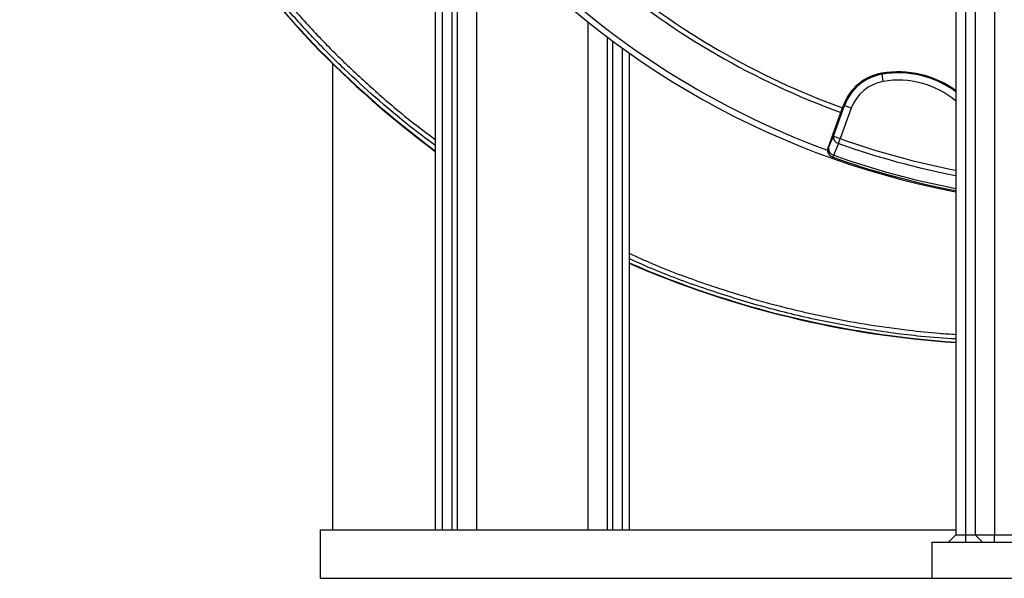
# Model space of a CAD drawing. Header units: millimetres. Extents: x 2187 to 3802, y 1656 to 3856.
# Tile 1 of 21: x 2187 to 3000, y 1656 to 2117. Entities that reach past the tile are written whole.
import ezdxf

# ---------------------------------------------------------------- set-up
doc = ezdxf.new("R2010")
doc.units = ezdxf.units.MM
doc.header["$LTSCALE"] = 2

msp = doc.modelspace()

# ---------------------------------------------------------------- linework, layer by layer
at = {"color": 7, "linetype": 'Continuous', "lineweight": 25}
for p, q in [((2960.11, 3199.61), (2960.11, 1691.61)), ((2968.11, 3199.61), (2968.11, 1691.61)), ((2976.11, 3199.61), (2976.11, 1691.61)), ((2992.11, 3199.61), (2992.11, 1691.61)), ((2548.11, 2223.77), (2548.11, 1695.61)), ((2543.74, 2192.98), (2543.74, 1695.61)), ((2530.11, 2185.61), (2530.11, 1695.61)), ((2535.76, 2185.61), (2535.76, 1695.61)), ((2672.11, 2102.87), (2672.11, 1695.61)), ((2429.15, 2097.54), (2428.89, 2097.3)), ((2690.11, 2089.71), (2690.11, 1695.61)), ((2445.11, 2080.94), (2445.11, 1695.61)), ((2898.97, 2072.89), (2899.11, 2072.05)), ((2900.12, 2066.14), (2899.11, 2072.05)), ((2854.5, 2011.36), (2866.47, 2044.23)), ((2858.89, 2020.93), (2868.07, 2046.17)), ((2873.71, 2044.12), (2864.52, 2018.88)), ((2866.47, 2044.23), (2867.28, 2046.46)), ((2867.28, 2046.46), (2868.07, 2046.17)), ((2873.71, 2044.12), (2868.07, 2046.17)), ((2858.89, 2020.93), (2864.52, 2018.88)), ((2863.1, 2014.88), (2864.52, 2018.88)), ((2854.5, 2011.36), (2854.95, 2011.2)), ((2858.13, 2003.65), (2858.58, 2003.49)), ((2858.58, 2003.49), (2859.17, 2005.15)), ((2435.11, 1695.61), (2435.11, 1655.61)), ((2435.11, 1695.61), (2960.11, 1695.61)), ((2940.11, 1685.61), (2940.11, 1655.61)), ((2940.11, 1685.61), (3180.11, 1685.61)), ((2960.11, 1691.61), (2954.11, 1685.61)), ((2960.11, 1691.61), (2968.11, 1691.61)), ((2968.11, 1691.61), (2976.11, 1691.61)), ((2968.11, 1691.61), (2968.11, 1685.61)), ((2976.11, 1691.61), (2982.11, 1685.61)), ((2976.11, 1691.61), (2992.11, 1691.61)), ((2992.11, 1685.61), (2992.11, 1691.61)), ((2992.11, 1691.61), (3128.11, 1691.61)), ((2435.11, 1655.61), (2940.11, 1655.61)), ((2940.11, 1655.61), (3180.11, 1655.61))]:
    msp.add_line(p, q, dxfattribs=at)
at = {"color": 8, "linetype": 'Continuous', "lineweight": 25}
for p, q in [((2564.11, 2204.42), (2564.11, 1695.61)), ((2656.11, 2115.34), (2656.11, 1695.61)), ((2676.48, 2099.59), (2676.48, 1695.61)), ((2684.45, 2093.75), (2684.45, 1695.61)), ((2959.91, 2050.12), (2960.11, 2050.36))]:
    msp.add_line(p, q, dxfattribs=at)
at = {"color": 7, "linetype": 'Continuous', "lineweight": 25, "flags": 128}
for points in [[(2854.95, 2011.2), (2856.88, 2015.96), (2858.89, 2020.93)], [(2863.1, 2014.88), (2859.92, 2007.01), (2859.17, 2005.15)]]:
    msp.add_lwpolyline(points, dxfattribs=at)
at = {"color": 7, "linetype": 'Continuous', "lineweight": 25}
for centre, radius, start, end in [((3073.59, 2706.21), 886.8, 162.77569, 223.36494), ((3073.59, 2706.21), 886.45, 162.77623, 223.36483), ((3090.11, 2655.61), 693, 181.57108, 259.18782), ((3090.11, 2655.61), 651, 230.0922, 249.9078), ((3090.11, 2655.61), 655, 230.09164, 249.90836), ((3090.11, 2655.61), 688, 230.05966, 249.93743), ((3013.91, 2661), 812.4, 223.93693, 233.45033), ((3013.91, 2661), 812.05, 223.93705, 233.43207), ((2912.56, 1992.99), 81.05, 54.0775, 99.65135), ((2905.85, 2032.42), 41.05, 99.65135, 160), ((2905.85, 2032.42), 40.2, 99.65135, 160), ((2905.85, 2032.42), 34.21, 99.65135, 160), ((2912.56, 1992.99), 74.21, 50.34865, 99.65135), ((2864.38, 2020.26), 5.53, 173.10265, 256.66421), ((2860.59, 2009.15), 6, 159.98301, 250.43571), ((2860.45, 2010.53), 5.53, 173.0972, 256.64414), ((3090.11, 2655.61), 692, 250.45336, 259.172), ((3013.91, 2661), 812.05, 246.50035, 266.20126), ((3013.91, 2661), 812.4, 246.51105, 266.20289)]:
    msp.add_arc(centre, radius, start, end, dxfattribs=at)
at = {"color": 8, "linetype": 'Continuous', "lineweight": 25}
for centre, radius, start, end in [((2912.56, 1992.99), 80.2, 53.63873, 99.65135), ((3090.11, 2655.61), 675.51, 250.49145, 258.90444), ((3090.11, 2655.61), 679.76, 250.49145, 258.97457), ((3090.11, 2655.61), 690.24, 250.45336, 259.1441)]:
    msp.add_arc(centre, radius, start, end, dxfattribs=at)
for points, knots in [([(2530.11, 2013.18), (2522.4, 2018.9), (2505.43, 2031.49), (2480.55, 2052.69), (2454.89, 2076.07), (2430.31, 2100.72), (2406.67, 2126.76), (2383.99, 2153.97), (2362.18, 2182.32), (2341.51, 2211.61), (2320.11, 2244.7), (2298.53, 2281.77), (2277.33, 2323.02), (2258.14, 2365.68), (2241.16, 2409.69), (2226.26, 2454.89), (2218.39, 2485.61), (2214.47, 2500.97)], [0, 0, 0, 0, 0.048547, 0.106948, 0.165348, 0.224209, 0.283073, 0.343274, 0.403474, 0.464071, 0.524668, 0.602859, 0.681105, 0.759296, 0.839511, 0.919785, 1, 1, 1, 1]), ([(2218.33, 2501.89), (2218.33, 2501.89), (2221.9, 2486.94), (2229.85, 2457.2), (2244.09, 2413.28), (2260.74, 2369.79), (2279.85, 2326.89), (2301.42, 2284.72), (2323.07, 2247.47), (2344.11, 2214.88), (2363.99, 2186.59), (2385.01, 2159.05), (2407.3, 2132.11), (2430.84, 2105.91), (2455.86, 2080.61), (2482.17, 2056.53), (2506.81, 2035.47), (2523.24, 2023.24), (2530.11, 2018.13)], [0, 0, 0, 0, 0, 0.0786, 0.157253, 0.235853, 0.316484, 0.397174, 0.477805, 0.536572, 0.59534, 0.654473, 0.713606, 0.774016, 0.834423, 0.895346, 0.956269, 1, 1, 1, 1]), ([(2690.11, 1924.13), (2696.34, 1921.28), (2716.91, 1911.9), (2740.76, 1903.2), (2768.63, 1893.73), (2792.17, 1886.42), (2823.92, 1877.95), (2856.09, 1870.78), (2888.59, 1864.91), (2918.7, 1860.8), (2942.56, 1858.29), (2955.49, 1857.45), (2960.11, 1857.15)], [0, 0, 0, 0, 0.073489, 0.242527, 0.271879, 0.38931, 0.506841, 0.624371, 0.742703, 0.861034, 0.950327, 1, 1, 1, 1]), ([(2960.11, 1853.35), (2950.5, 1853.98), (2925.9, 1855.62), (2886.14, 1861.13), (2840.97, 1869.67), (2795.94, 1880.95), (2751.77, 1894.89), (2716.43, 1907.84), (2696.27, 1916.97), (2690.11, 1919.76)], [0, 0, 0, 0, 0.103324, 0.264501, 0.430445, 0.596527, 0.762471, 0.927395, 1, 1, 1, 1])]:
    msp.add_open_spline(points, degree=3, knots=knots, dxfattribs=at)
at = {"color": 7, "linetype": 'Continuous', "lineweight": 25}
msp.add_open_spline([(2858.13, 2003.65), (2857.76, 2003.79), (2857.4, 2003.95), (2856.73, 2004.36), (2856.41, 2004.6), (2855.82, 2005.13), (2855.56, 2005.42), (2855.09, 2006.05), (2854.88, 2006.39), (2854.55, 2007.1), (2854.41, 2007.47), (2854.22, 2008.24), (2854.17, 2008.64), (2854.13, 2009.42), (2854.15, 2009.82), (2854.27, 2010.6), (2854.37, 2010.98), (2854.5, 2011.36)], degree=3, knots=[0, 0, 0, 0, 0.125, 0.125, 0.25, 0.25, 0.375, 0.375, 0.5, 0.5, 0.625, 0.625, 0.75, 0.75, 0.875, 0.875, 1, 1, 1, 1], dxfattribs=at)

doc.saveas('drawing.dxf')
